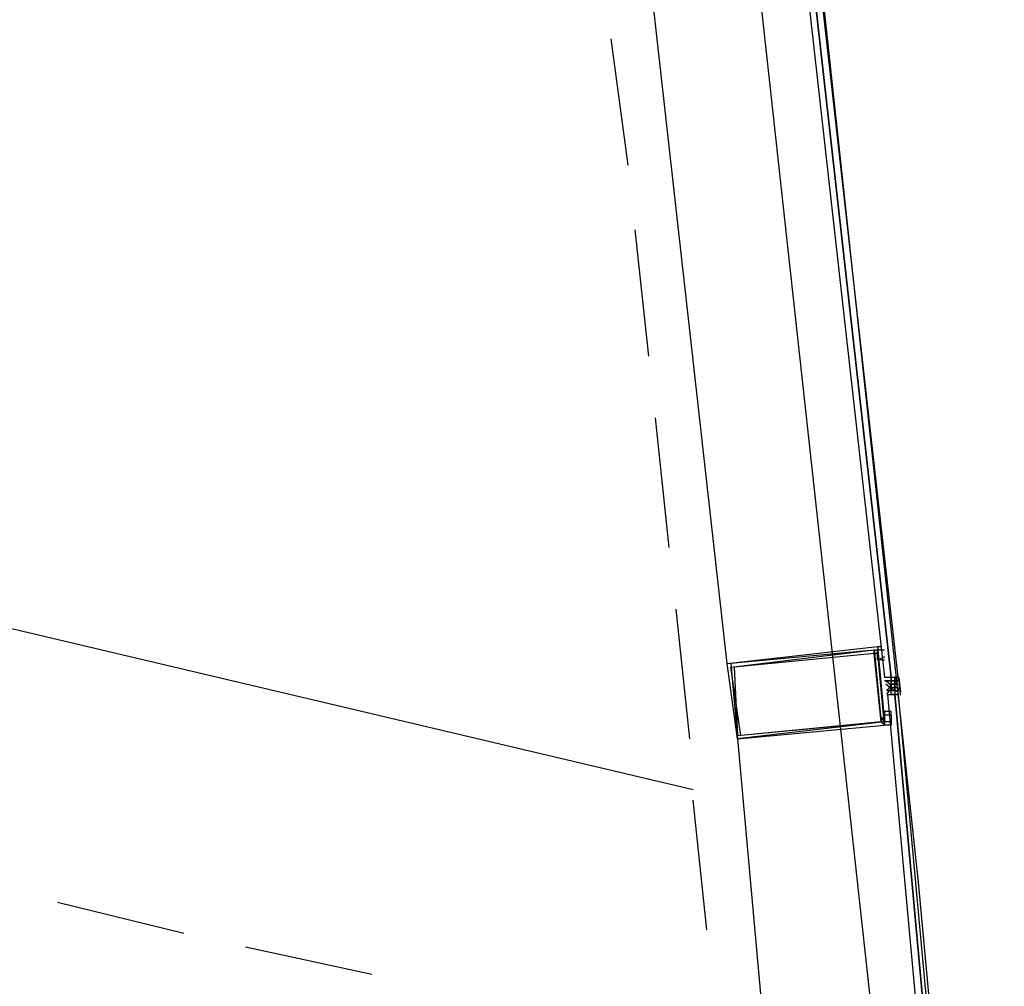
# Model space of a CAD drawing. Header units: feet. Extents: x -79 to 198, y -22 to 181.
# Tile 193 of 203: x 133.77 to 137.61, y 125.65 to 129.43. Entities that reach past the tile are written whole.
import ezdxf

# ---------------------------------------------------------------- set-up
doc = ezdxf.new("R2010")
doc.units = ezdxf.units.FT
doc.layers.add('A-AREA-UNIDAD', color=30, linetype='CONTINUOUS')
doc.layers.add('A-LINEA', color=7, linetype='CONTINUOUS')

msp = doc.modelspace()

# ---------------------------------------------------------------- linework, layer by layer
at = {"layer": 'A-AREA-UNIDAD'}
msp.add_lwpolyline([(137.36, 123.1644), (136.128, 134.3822), (134.72, 143.2533), (134.08, 143.3422), (134, 143.5378), (131.2, 144.8178), (130.4, 144.9422), (130.112, 145.2978), (127.28, 146.4533), (126.672, 146.4889), (126.56, 146.7378), (123.648, 147.8222), (122.912, 147.8933), (122.848, 148.0889), (115.968, 150.2222), (115.2, 150.2578), (115.168, 150.4178), (111.968, 151.2178), (111.328, 151.2178), (111.28, 151.3778), (104.032, 152.7289), (95.968, 153.6533), (95.872, 153.1022), (92.4, 153.2622)], dxfattribs=at)
at = {"layer": 'A-LINEA'}
for p, q in [((136.5333, 126.9111), (136.12, 130.5911)), ((136.1467, 128.8578), (136.08, 129.3511)), ((136.2267, 128.1111), (136.1733, 128.6044)), ((136.3067, 127.3644), (136.2533, 127.8711)), ((136.4, 126.4178), (133.4667, 127.1111)), ((136.3867, 126.6178), (136.3333, 127.1244)), ((137.12, 126.9511), (137.12, 126.9511)), ((137.1467, 126.9778), (137.1467, 126.9778)), ((137.1467, 126.9511), (137.1467, 126.9511)), ((137.1467, 126.9511), (137.1467, 126.9511)), ((137.1467, 126.9378), (137.1467, 126.9378)), ((137.1467, 126.9378), (137.1467, 126.9378)), ((137.1467, 126.8578), (137.1467, 126.8578)), ((137.1467, 126.8444), (137.1467, 126.8444)), ((137.16, 126.8578), (137.16, 126.8578)), ((137.16, 126.8578), (137.1733, 126.8578)), ((137.16, 126.8578), (137.16, 126.8578)), ((137.16, 126.8578), (137.16, 126.8578)), ((137.16, 126.8578), (137.16, 126.8578)), ((137.16, 126.8578), (137.16, 126.8578)), ((137.16, 126.8578), (137.16, 126.8578)), ((137.16, 126.8578), (137.16, 126.8578)), ((137.16, 126.8578), (137.16, 126.8578)), ((137.16, 126.8578), (137.16, 126.8578)), ((137.16, 126.8578), (137.16, 126.8578)), ((137.16, 126.8578), (137.16, 126.8578)), ((137.16, 126.8578), (137.16, 126.8578)), ((137.16, 126.8444), (137.16, 126.8444)), ((137.16, 126.8444), (137.1733, 126.8444)), ((137.16, 126.8444), (137.16, 126.8444)), ((137.1733, 126.8444), (137.16, 126.8444)), ((137.1733, 126.8444), (137.16, 126.8444)), ((137.16, 126.8444), (137.16, 126.8444)), ((137.16, 126.8444), (137.16, 126.8444)), ((137.16, 126.8444), (137.16, 126.8444)), ((137.16, 126.8444), (137.16, 126.8444)), ((137.16, 126.8444), (137.16, 126.8444)), ((137.16, 126.8444), (137.16, 126.8444)), ((137.1733, 126.8578), (137.1733, 126.8578)), ((137.1733, 126.8578), (137.1733, 126.8578)), ((137.1733, 126.8578), (137.1733, 126.8578)), ((137.1733, 126.8578), (137.1733, 126.8578)), ((137.1733, 126.8578), (137.1733, 126.8578)), ((137.1733, 126.8578), (137.1733, 126.8578)), ((137.1733, 126.8578), (137.1733, 126.8444)), ((137.1733, 126.8578), (137.1733, 126.8578)), ((137.1733, 126.8578), (137.1733, 126.8578)), ((137.1733, 126.8578), (137.1733, 126.8578)), ((137.1733, 126.8444), (137.1733, 126.8578)), ((137.1733, 126.8578), (137.1733, 126.8578)), ((137.1733, 126.8578), (137.1733, 126.8578)), ((137.1733, 126.8578), (137.1733, 126.8578)), ((137.1733, 126.8578), (137.1733, 126.8578)), ((137.1733, 126.8444), (137.1733, 126.8444)), ((137.1733, 126.8444), (137.1733, 126.8444)), ((137.1733, 126.8444), (137.1733, 126.8444)), ((137.1733, 126.8444), (137.1733, 126.8444)), ((137.1733, 126.8444), (137.1733, 126.8444)), ((137.1733, 126.8444), (137.1733, 126.8444)), ((137.1733, 126.8444), (137.1733, 126.8444)), ((137.1733, 126.8444), (137.1733, 126.8311)), ((137.1733, 126.8444), (137.1733, 126.8444)), ((137.1733, 126.8444), (137.1733, 126.8444)), ((137.1733, 126.8444), (137.1733, 126.8444)), ((137.1733, 126.8444), (137.1733, 126.8444)), ((137.1733, 126.8444), (137.1733, 126.8444)), ((137.1733, 126.8444), (137.1733, 126.8444)), ((137.1733, 126.8444), (137.1733, 126.8444)), ((137.1733, 126.8444), (137.1733, 126.8311)), ((137.1733, 126.8444), (137.1733, 126.8444)), ((137.1733, 126.8444), (137.1733, 126.8444)), ((137.1733, 126.8444), (137.1733, 126.8444)), ((137.1733, 126.8444), (137.1733, 126.8444)), ((137.1733, 126.8444), (137.1733, 126.8444)), ((137.1733, 126.8444), (137.1733, 126.8444)), ((137.1733, 126.8444), (137.1733, 126.8444)), ((137.1733, 126.8444), (137.1733, 126.8444)), ((137.1733, 126.8444), (137.1733, 126.8444)), ((137.1733, 126.8311), (137.1733, 126.8444)), ((137.1733, 126.8444), (137.1733, 126.8444)), ((137.1733, 126.8311), (137.1733, 126.8444)), ((137.1733, 126.8444), (137.1733, 126.8444)), ((137.1733, 126.8444), (137.1733, 126.8444)), ((137.1733, 126.8444), (137.1867, 126.8444)), ((137.1733, 126.8444), (137.1733, 126.8444)), ((137.1733, 126.8444), (137.1733, 126.8444)), ((137.1733, 126.8444), (137.1733, 126.8311)), ((137.1733, 126.8444), (137.1733, 126.8444)), ((137.1733, 126.8311), (137.1733, 126.8444)), ((137.1733, 126.8444), (137.1733, 126.8444)), ((137.1733, 126.8444), (137.1733, 126.8444)), ((137.1733, 126.8444), (137.1733, 126.8444)), ((137.1733, 126.8444), (137.1733, 126.8444)), ((137.1733, 126.8444), (137.1733, 126.8444)), ((137.1733, 126.8444), (137.1733, 126.8444)), ((137.1733, 126.8444), (137.1733, 126.8444)), ((137.1733, 126.8444), (137.1733, 126.8444)), ((137.1733, 126.8444), (137.1733, 126.8444)), ((137.1733, 126.8444), (137.1733, 126.8444)), ((137.1733, 126.8444), (137.1733, 126.8444)), ((137.1733, 126.8311), (137.1733, 126.8444)), ((137.1733, 126.8444), (137.1733, 126.8444)), ((137.1867, 126.8578), (137.1867, 126.8578)), ((137.1867, 126.8578), (137.1867, 126.8578)), ((137.1867, 126.8578), (137.1867, 126.8578)), ((137.1867, 126.8578), (137.1867, 126.8578)), ((137.1867, 126.8578), (137.1867, 126.8578)), ((137.1867, 126.8578), (137.1867, 126.8578)), ((137.1867, 126.8578), (137.1867, 126.8578)), ((137.1867, 126.8578), (137.1867, 126.8578)), ((137.2, 126.8578), (137.1867, 126.8578)), ((137.1867, 126.8444), (137.1867, 126.8578)), ((137.1867, 126.8578), (137.1867, 126.8578)), ((137.1867, 126.8578), (137.1867, 126.8578)), ((137.1867, 126.8578), (137.1867, 126.8578)), ((137.1867, 126.8578), (137.1867, 126.8578)), ((137.2, 126.8578), (137.1867, 126.8578)), ((137.1867, 126.8444), (137.1867, 126.8578)), ((137.1867, 126.8578), (137.1867, 126.8578)), ((137.1867, 126.8578), (137.1867, 126.8578)), ((137.1867, 126.8578), (137.1867, 126.8578)), ((137.1867, 126.8444), (137.1867, 126.8578)), ((137.1867, 126.8578), (137.1867, 126.8578)), ((137.1867, 126.8578), (137.1867, 126.8578)), ((137.1867, 126.8578), (137.1867, 126.8578)), ((137.1867, 126.8444), (137.1867, 126.8444)), ((137.1867, 126.8444), (137.1867, 126.8444)), ((137.1867, 126.8444), (137.1867, 126.8444)), ((137.1867, 126.8444), (137.1867, 126.8444)), ((137.1867, 126.8444), (137.1867, 126.8444)), ((137.1867, 126.8444), (137.1867, 126.8444)), ((137.1867, 126.8444), (137.1867, 126.8444)), ((137.1867, 126.8444), (137.1867, 126.8444)), ((137.2, 126.8444), (137.1867, 126.8311)), ((137.1867, 126.8444), (137.1867, 126.8444)), ((137.1867, 126.8444), (137.1867, 126.8444)), ((137.1867, 126.8444), (137.1867, 126.8444)), ((137.1867, 126.8444), (137.1867, 126.8444)), ((137.1867, 126.8444), (137.1867, 126.8444)), ((137.1867, 126.8444), (137.1867, 126.8444)), ((137.1867, 126.8444), (137.1867, 126.8444)), ((137.1867, 126.8444), (137.1867, 126.8444)), ((137.1867, 126.8444), (137.1867, 126.8444)), ((137.1867, 126.8444), (137.1867, 126.8444)), ((137.2, 126.8444), (137.1867, 126.8444)), ((137.1867, 126.8444), (137.1867, 126.8444)), ((137.1867, 126.8444), (137.1867, 126.8444)), ((137.1867, 126.8444), (137.1867, 126.8444)), ((137.2, 126.8444), (137.1867, 126.8444)), ((137.1867, 126.8444), (137.1867, 126.8444)), ((137.1867, 126.8444), (137.1867, 126.8444)), ((137.1867, 126.8444), (137.1867, 126.8444)), ((137.1867, 126.8444), (137.1867, 126.8444)), ((137.2, 126.8444), (137.1867, 126.8444)), ((137.2, 126.8444), (137.1867, 126.8444)), ((137.1867, 126.8444), (137.1867, 126.8444)), ((137.1867, 126.8311), (137.1867, 126.8444)), ((137.1867, 126.8444), (137.1867, 126.8444)), ((137.1867, 126.8444), (137.1867, 126.8444)), ((137.1867, 126.8444), (137.1867, 126.8444)), ((137.1867, 126.8444), (137.1867, 126.8444)), ((137.1867, 126.8444), (137.1867, 126.8444)), ((137.1867, 126.8444), (137.1867, 126.8444)), ((137.1867, 126.8444), (137.1867, 126.8444)), ((137.1867, 126.8444), (137.1867, 126.8444)), ((137.1867, 126.8444), (137.1867, 126.8444)), ((137.1867, 126.8444), (137.1867, 126.8444)), ((137.1867, 126.8444), (137.1867, 126.8444)), ((137.1867, 126.8444), (137.1867, 126.8444)), ((137.1867, 126.8444), (137.1867, 126.8444)), ((137.1867, 126.8444), (137.1867, 126.8444)), ((137.1867, 126.8444), (137.1867, 126.8444)), ((137.1867, 126.8444), (137.1867, 126.8444)), ((137.1867, 126.8444), (137.1867, 126.8444)), ((137.1867, 126.8444), (137.1867, 126.8444)), ((137.1867, 126.8444), (137.1867, 126.8444)), ((137.1867, 126.8444), (137.1867, 126.8444)), ((137.2, 126.8444), (137.1867, 126.8444)), ((137.1867, 126.8444), (137.1867, 126.8444)), ((137.1867, 126.8444), (137.1867, 126.8311)), ((137.2, 126.8578), (137.2, 126.8578)), ((137.2, 126.8578), (137.2, 126.8578)), ((137.2, 126.8578), (137.2, 126.8444)), ((137.2, 126.8444), (137.2, 126.8578)), ((137.2, 126.8444), (137.2, 126.8444)), ((137.2, 126.8444), (137.2, 126.8444)), ((137.2, 126.8444), (137.2, 126.8444)), ((137.2, 126.8444), (137.2, 126.8444)), ((137.2, 126.8444), (137.2, 126.8444)), ((137.2, 126.8444), (137.2, 126.8444)), ((137.2, 126.8444), (137.2, 126.8444)), ((137.2, 126.8444), (137.2, 126.8444)), ((137.2, 126.8444), (137.2, 126.8444)), ((137.2, 126.8444), (137.2, 126.8444)), ((137.2, 126.8444), (137.2, 126.8444)), ((137.2023, 126.8574), (137.2088, 126.7998)), ((137.2027, 126.8458), (137.208, 126.7881)), ((137.16, 126.8044), (137.16, 126.8044)), ((137.16, 126.8044), (137.16, 126.8044)), ((137.16, 126.8044), (137.16, 126.8044)), ((137.16, 126.8044), (137.16, 126.8044)), ((137.16, 126.8044), (137.16, 126.8044)), ((137.16, 126.8044), (137.16, 126.8044)), ((137.16, 126.8044), (137.16, 126.8044)), ((137.1867, 126.8311), (137.1733, 126.8311)), ((137.1733, 126.8311), (137.1733, 126.8178)), ((137.1733, 126.8311), (137.1733, 126.8311)), ((137.1733, 126.8311), (137.1733, 126.8311)), ((137.1733, 126.8311), (137.1733, 126.8311)), ((137.1733, 126.8311), (137.1733, 126.8311)), ((137.1733, 126.8311), (137.1733, 126.8311)), ((137.1733, 126.8311), (137.1733, 126.8311)), ((137.1733, 126.8311), (137.1733, 126.8311)), ((137.1733, 126.8311), (137.1867, 126.8311)), ((137.1733, 126.8311), (137.1733, 126.8311)), ((137.1733, 126.8311), (137.1733, 126.8311)), ((137.1733, 126.8311), (137.1733, 126.8311)), ((137.1733, 126.8311), (137.1733, 126.8311)), ((137.1733, 126.8311), (137.1733, 126.8311)), ((137.1733, 126.8311), (137.1733, 126.8311)), ((137.1733, 126.8311), (137.1733, 126.8311)), ((137.1733, 126.8311), (137.1733, 126.8311)), ((137.1733, 126.8311), (137.1733, 126.8311)), ((137.1867, 126.8311), (137.1733, 126.8311)), ((137.1733, 126.8311), (137.1733, 126.8311)), ((137.1733, 126.8311), (137.1733, 126.8311)), ((137.1733, 126.8311), (137.1733, 126.8311)), ((137.1733, 126.8311), (137.1733, 126.8311)), ((137.1733, 126.8311), (137.1733, 126.8311)), ((137.1867, 126.8311), (137.1733, 126.8311)), ((137.1733, 126.8311), (137.1733, 126.8311)), ((137.1867, 126.8311), (137.1733, 126.8311)), ((137.1733, 126.8311), (137.1733, 126.8311)), ((137.1733, 126.8311), (137.1733, 126.8311)), ((137.1733, 126.8311), (137.1733, 126.8311)), ((137.1733, 126.8311), (137.1733, 126.8311)), ((137.1733, 126.8178), (137.1733, 126.8178)), ((137.1733, 126.8178), (137.1733, 126.8178)), ((137.1733, 126.8178), (137.1733, 126.8178)), ((137.1733, 126.8178), (137.1733, 126.8178)), ((137.1733, 126.8178), (137.1733, 126.8044)), ((137.1733, 126.8178), (137.1733, 126.8178)), ((137.1733, 126.8178), (137.1733, 126.8178)), ((137.1733, 126.8178), (137.1733, 126.8178)), ((137.1733, 126.8178), (137.1733, 126.8178)), ((137.1733, 126.8178), (137.1733, 126.8178)), ((137.1733, 126.8178), (137.1733, 126.8178)), ((137.1867, 126.8178), (137.1733, 126.8178)), ((137.1867, 126.8178), (137.1733, 126.8178)), ((137.1733, 126.8178), (137.1733, 126.8178)), ((137.1867, 126.8044), (137.1733, 126.8178)), ((137.1733, 126.8178), (137.1733, 126.8178)), ((137.1733, 126.8178), (137.1733, 126.8178)), ((137.1733, 126.8178), (137.1867, 126.8178)), ((137.1733, 126.8178), (137.1733, 126.8178)), ((137.1733, 126.8178), (137.1733, 126.8178)), ((137.1733, 126.8178), (137.1733, 126.8178)), ((137.1733, 126.8178), (137.1733, 126.8178)), ((137.1733, 126.8178), (137.1867, 126.8178)), ((137.1733, 126.8178), (137.1867, 126.8178)), ((137.1733, 126.8178), (137.1733, 126.8178)), ((137.1733, 126.8178), (137.1733, 126.8178)), ((137.1733, 126.8178), (137.1733, 126.8178)), ((137.1867, 126.8178), (137.1733, 126.8178)), ((137.1867, 126.8178), (137.1733, 126.8178)), ((137.1733, 126.8178), (137.1733, 126.8178)), ((137.1733, 126.8178), (137.1733, 126.8178)), ((137.1867, 126.8178), (137.1733, 126.8178)), ((137.1867, 126.8178), (137.1733, 126.8178)), ((137.1733, 126.8178), (137.1733, 126.8044)), ((137.1733, 126.8178), (137.1733, 126.8044)), ((137.1733, 126.8044), (137.1733, 126.8044)), ((137.1733, 126.8044), (137.1733, 126.8044)), ((137.1733, 126.8044), (137.1733, 126.8044)), ((137.1733, 126.8044), (137.1733, 126.8044)), ((137.1733, 126.8044), (137.1733, 126.8044)), ((137.1733, 126.8044), (137.1733, 126.8044)), ((137.1733, 126.8044), (137.1733, 126.8044)), ((137.1733, 126.8044), (137.1733, 126.8044)), ((137.1733, 126.8044), (137.1733, 126.8044)), ((137.1733, 126.8044), (137.1733, 126.8044)), ((137.1733, 126.8044), (137.1733, 126.8044)), ((137.1733, 126.8044), (137.1733, 126.8044)), ((137.1733, 126.8044), (137.1733, 126.8044)), ((137.1733, 126.8044), (137.1733, 126.8044)), ((137.1733, 126.8044), (137.1733, 126.8044)), ((137.1733, 126.8044), (137.1733, 126.8044)), ((137.1733, 126.8044), (137.1733, 126.8044)), ((137.1733, 126.7911), (137.1733, 126.8044)), ((137.1733, 126.8044), (137.1733, 126.8044)), ((137.1733, 126.8044), (137.1733, 126.8044)), ((137.1733, 126.8044), (137.1733, 126.8044)), ((137.1733, 126.8044), (137.1733, 126.8044)), ((137.1733, 126.8044), (137.1733, 126.8044)), ((137.1733, 126.8044), (137.1733, 126.8044)), ((137.1733, 126.8044), (137.1733, 126.8044)), ((137.1733, 126.8044), (137.1733, 126.8044)), ((137.1733, 126.8044), (137.1733, 126.8044)), ((137.1733, 126.8044), (137.1733, 126.8044)), ((137.1733, 126.8044), (137.1733, 126.8044)), ((137.1733, 126.8044), (137.1733, 126.8044)), ((137.1733, 126.8044), (137.1733, 126.8044)), ((137.1733, 126.8044), (137.1733, 126.8044)), ((137.1733, 126.8044), (137.1733, 126.8044)), ((137.1733, 126.8044), (137.1733, 126.8044)), ((137.1733, 126.8044), (137.1733, 126.8044)), ((137.1733, 126.8044), (137.1733, 126.8044)), ((137.1733, 126.8044), (137.1733, 126.8044)), ((137.1867, 126.8311), (137.1867, 126.8311)), ((137.1867, 126.8311), (137.1867, 126.8311)), ((137.1867, 126.8311), (137.1867, 126.8311)), ((137.1867, 126.8311), (137.1867, 126.8311)), ((137.1867, 126.8311), (137.1867, 126.8311)), ((137.1867, 126.8311), (137.1867, 126.8311)), ((137.1867, 126.8311), (137.1867, 126.8311)), ((137.1867, 126.8311), (137.1867, 126.8311)), ((137.1867, 126.8311), (137.1867, 126.8311)), ((137.1867, 126.8311), (137.1867, 126.8311)), ((137.1867, 126.8311), (137.1867, 126.8311)), ((137.1867, 126.8311), (137.1867, 126.8311)), ((137.1867, 126.8311), (137.1867, 126.8311)), ((137.1867, 126.8311), (137.2, 126.8311)), ((137.1867, 126.8311), (137.1867, 126.8311)), ((137.1867, 126.8311), (137.1867, 126.8311)), ((137.1867, 126.8311), (137.1867, 126.8311)), ((137.1867, 126.8311), (137.1867, 126.8311)), ((137.1867, 126.8311), (137.1867, 126.8311)), ((137.1867, 126.8311), (137.1867, 126.8311)), ((137.1867, 126.8311), (137.1867, 126.8311)), ((137.1867, 126.8311), (137.1867, 126.8178)), ((137.1867, 126.8311), (137.1867, 126.8311)), ((137.1867, 126.8311), (137.1867, 126.8311)), ((137.1867, 126.8311), (137.1867, 126.8311)), ((137.1867, 126.8311), (137.1867, 126.8311)), ((137.1867, 126.8311), (137.1867, 126.8311)), ((137.1867, 126.8311), (137.1867, 126.8311)), ((137.1867, 126.8311), (137.1867, 126.8311)), ((137.1867, 126.8311), (137.1867, 126.8311)), ((137.1867, 126.8311), (137.1867, 126.8311)), ((137.1867, 126.8311), (137.1867, 126.8311)), ((137.1867, 126.8311), (137.1867, 126.8311)), ((137.1867, 126.8311), (137.1867, 126.8311)), ((137.1867, 126.8311), (137.1867, 126.8311)), ((137.1867, 126.8311), (137.1867, 126.8311)), ((137.1867, 126.8311), (137.1867, 126.8311)), ((137.1867, 126.8311), (137.1867, 126.8311)), ((137.1867, 126.8311), (137.1867, 126.8311)), ((137.1867, 126.8311), (137.1867, 126.8311)), ((137.1867, 126.8311), (137.1867, 126.8311)), ((137.1867, 126.8311), (137.1867, 126.8311)), ((137.1867, 126.8311), (137.1867, 126.8311)), ((137.1867, 126.8178), (137.1867, 126.8311)), ((137.1867, 126.8311), (137.1867, 126.8311)), ((137.1867, 126.8178), (137.1867, 126.8311)), ((137.1867, 126.8311), (137.1867, 126.8311)), ((137.1867, 126.8311), (137.1867, 126.8311)), ((137.1867, 126.8311), (137.1867, 126.8311)), ((137.1867, 126.8311), (137.1867, 126.8311)), ((137.1867, 126.8311), (137.1867, 126.8311)), ((137.1867, 126.8178), (137.1867, 126.8311)), ((137.1867, 126.8311), (137.1867, 126.8311)), ((137.1867, 126.8311), (137.1867, 126.8311)), ((137.1867, 126.8311), (137.1867, 126.8311)), ((137.1867, 126.8311), (137.1867, 126.8311)), ((137.1867, 126.8178), (137.1867, 126.8178)), ((137.1867, 126.8178), (137.1867, 126.8178)), ((137.1867, 126.8178), (137.1867, 126.8178)), ((137.1867, 126.8178), (137.1867, 126.8178)), ((137.1867, 126.8178), (137.1867, 126.8178)), ((137.1867, 126.8178), (137.1867, 126.8178)), ((137.1867, 126.8178), (137.2, 126.8178)), ((137.1867, 126.8178), (137.1867, 126.8178)), ((137.1867, 126.8178), (137.1867, 126.8178)), ((137.1867, 126.8178), (137.1867, 126.8178)), ((137.1867, 126.8178), (137.1867, 126.8178)), ((137.1867, 126.8178), (137.1867, 126.8178)), ((137.1867, 126.8178), (137.1867, 126.8178)), ((137.1867, 126.8178), (137.1867, 126.8044)), ((137.1867, 126.8178), (137.1867, 126.8178)), ((137.1867, 126.8178), (137.1867, 126.8178)), ((137.1867, 126.8178), (137.1867, 126.8044)), ((137.1867, 126.8178), (137.1867, 126.8178)), ((137.1867, 126.8178), (137.1867, 126.8178)), ((137.1867, 126.8178), (137.1867, 126.8178)), ((137.1867, 126.8178), (137.1867, 126.8178)), ((137.1867, 126.8178), (137.1867, 126.8178)), ((137.1867, 126.8178), (137.1867, 126.8178)), ((137.1867, 126.8178), (137.1867, 126.8178)), ((137.1867, 126.8178), (137.1867, 126.8178)), ((137.1867, 126.8178), (137.1867, 126.8178)), ((137.1867, 126.8044), (137.1867, 126.8178)), ((137.1867, 126.8178), (137.1867, 126.8178)), ((137.1867, 126.8178), (137.2, 126.8178)), ((137.1867, 126.8044), (137.1867, 126.8178)), ((137.1867, 126.8178), (137.1867, 126.8178)), ((137.1867, 126.8178), (137.1867, 126.8178)), ((137.1867, 126.8178), (137.1867, 126.8178)), ((137.1867, 126.8178), (137.1867, 126.8178)), ((137.1867, 126.8178), (137.1867, 126.8178)), ((137.1867, 126.8178), (137.1867, 126.8178)), ((137.1867, 126.8178), (137.1867, 126.8178)), ((137.1867, 126.8178), (137.1867, 126.8044)), ((137.1867, 126.8178), (137.1867, 126.8178)), ((137.1867, 126.8178), (137.1867, 126.8178)), ((137.1867, 126.8178), (137.1867, 126.8178)), ((137.1867, 126.8178), (137.1867, 126.8178)), ((137.1867, 126.8178), (137.2, 126.8178)), ((137.1867, 126.8178), (137.1867, 126.8178)), ((137.1867, 126.8178), (137.1867, 126.8178)), ((137.1867, 126.8178), (137.1867, 126.8178)), ((137.1867, 126.8178), (137.1867, 126.8178)), ((137.1867, 126.8178), (137.1867, 126.8178)), ((137.1867, 126.8178), (137.1867, 126.8178)), ((137.1867, 126.8178), (137.1867, 126.8178)), ((137.1867, 126.8178), (137.1867, 126.8178)), ((137.1867, 126.8044), (137.1867, 126.8044)), ((137.1867, 126.8044), (137.1867, 126.8044)), ((137.1867, 126.8044), (137.1867, 126.8044)), ((137.1867, 126.8044), (137.1867, 126.8044)), ((137.1867, 126.8044), (137.1867, 126.8044)), ((137.1867, 126.8044), (137.1867, 126.8044)), ((137.1867, 126.8044), (137.1867, 126.8044)), ((137.1867, 126.8044), (137.1867, 126.8044)), ((137.1867, 126.8044), (137.1867, 126.8044)), ((137.1867, 126.8044), (137.1867, 126.8044)), ((137.1867, 126.8044), (137.1867, 126.8044)), ((137.1867, 126.8044), (137.1867, 126.8044)), ((137.1867, 126.8044), (137.1867, 126.8044)), ((137.1867, 126.8044), (137.1867, 126.8044)), ((137.1867, 126.8044), (137.1867, 126.8044)), ((137.1867, 126.8044), (137.1867, 126.8044)), ((137.1867, 126.8044), (137.1867, 126.8044)), ((137.1867, 126.8044), (137.1867, 126.8044)), ((137.1867, 126.8044), (137.2, 126.8044)), ((137.1867, 126.8044), (137.1867, 126.8044)), ((137.1867, 126.8044), (137.1867, 126.8044)), ((137.1867, 126.8044), (137.1867, 126.8044)), ((137.1867, 126.8044), (137.1867, 126.8044)), ((137.1867, 126.8044), (137.1867, 126.8044)), ((137.1867, 126.8044), (137.1867, 126.8044)), ((137.1867, 126.8044), (137.1867, 126.8044)), ((137.1867, 126.8044), (137.1867, 126.8044)), ((137.1867, 126.8044), (137.1867, 126.8044)), ((137.1867, 126.8044), (137.1867, 126.8044)), ((137.1867, 126.8044), (137.1867, 126.8044)), ((137.1867, 126.8044), (137.1867, 126.8044)), ((137.1867, 126.8044), (137.1867, 126.8044)), ((137.1867, 126.8044), (137.1867, 126.8044)), ((137.1867, 126.8044), (137.1867, 126.8044)), ((137.1867, 126.8044), (137.1867, 126.8044)), ((137.2, 126.8044), (137.1867, 126.8044)), ((137.1867, 126.8044), (137.1867, 126.8044)), ((137.1867, 126.8044), (137.1867, 126.8044)), ((137.2, 126.8044), (137.1867, 126.8044)), ((137.2, 126.8044), (137.1867, 126.8044)), ((137.1867, 126.8044), (137.1867, 126.8044)), ((137.1867, 126.8044), (137.2, 126.8044)), ((137.1867, 126.8044), (137.1867, 126.7911)), ((137.1867, 126.8044), (137.1867, 126.7911)), ((137.2, 126.8311), (137.2, 126.8311)), ((137.2, 126.8311), (137.2, 126.8311)), ((137.2, 126.8311), (137.2, 126.8311)), ((137.2, 126.8311), (137.2, 126.8311)), ((137.2, 126.8311), (137.2, 126.8311)), ((137.2, 126.8311), (137.2, 126.8311)), ((137.2, 126.8311), (137.2, 126.8311)), ((137.2, 126.8311), (137.2, 126.8311)), ((137.2, 126.8311), (137.2, 126.8311)), ((137.2, 126.8311), (137.2, 126.8311)), ((137.2, 126.8311), (137.2, 126.8311)), ((137.2, 126.8311), (137.2, 126.8311)), ((137.2, 126.8311), (137.2, 126.8311)), ((137.2, 126.8178), (137.2, 126.8178)), ((137.2, 126.8178), (137.2, 126.8044)), ((137.2, 126.8178), (137.2, 126.8178)), ((137.2, 126.8178), (137.2, 126.8178)), ((137.2, 126.8178), (137.2, 126.8178)), ((137.2, 126.8178), (137.2, 126.8178)), ((137.2, 126.8178), (137.2, 126.8178)), ((137.2, 126.8178), (137.2, 126.8178)), ((137.2, 126.8178), (137.2, 126.8178)), ((137.2, 126.8178), (137.2, 126.8178)), ((137.2, 126.8178), (137.2, 126.8178)), ((137.2, 126.8178), (137.2, 126.8178)), ((137.2, 126.8178), (137.2, 126.8178)), ((137.2, 126.8178), (137.2, 126.8178)), ((137.2, 126.8178), (137.2, 126.8178)), ((137.2, 126.8044), (137.2, 126.8178)), ((137.2, 126.8044), (137.2, 126.8178)), ((137.2, 126.8178), (137.2, 126.8178)), ((137.2, 126.8178), (137.2, 126.8178)), ((137.2, 126.8178), (137.2, 126.8178)), ((137.2, 126.8178), (137.2, 126.8178)), ((137.2, 126.8178), (137.2, 126.8178)), ((137.2, 126.8178), (137.2, 126.8178)), ((137.2, 126.8178), (137.2, 126.8178)), ((137.2, 126.8178), (137.2, 126.8178)), ((137.2, 126.8178), (137.2, 126.8178)), ((137.2, 126.8178), (137.2, 126.8178)), ((137.2, 126.8178), (137.2, 126.8178)), ((137.2, 126.8178), (137.2, 126.8178)), ((137.2, 126.8178), (137.2, 126.8178)), ((137.2, 126.8044), (137.2, 126.8044)), ((137.2, 126.8044), (137.2, 126.8044)), ((137.2, 126.8044), (137.2, 126.8044)), ((137.2, 126.8044), (137.2, 126.8044)), ((137.2, 126.8044), (137.2, 126.8044)), ((137.2, 126.8044), (137.2, 126.8044)), ((137.2, 126.8044), (137.2, 126.8044)), ((137.2, 126.8044), (137.2, 126.8044)), ((137.2, 126.8044), (137.2, 126.8044)), ((137.2, 126.8044), (137.2, 126.8044)), ((137.2, 126.7911), (137.2, 126.8044)), ((137.2, 126.8044), (137.2, 126.8044)), ((137.2, 126.8044), (137.2, 126.8044)), ((137.2, 126.8044), (137.2, 126.8044)), ((137.2, 126.8044), (137.2, 126.8044)), ((137.2, 126.8044), (137.2, 126.8044)), ((137.2, 126.8044), (137.2, 126.8044)), ((137.2, 126.8044), (137.2, 126.8044)), ((137.2, 126.8044), (137.2, 126.8044)), ((137.2, 126.8044), (137.2, 126.8044)), ((137.2, 126.8044), (137.2, 126.8044)), ((137.2, 126.8044), (137.2, 126.8044)), ((137.2, 126.8044), (137.2, 126.8044)), ((137.2, 126.8044), (137.2, 126.8044)), ((137.2, 126.8044), (137.2, 126.8044)), ((137.2, 126.8044), (137.2, 126.8044)), ((137.16, 126.7911), (137.16, 126.7911)), ((137.16, 126.7911), (137.16, 126.7911)), ((137.16, 126.7911), (137.16, 126.7911)), ((137.16, 126.7911), (137.16, 126.7911)), ((137.16, 126.7911), (137.16, 126.7911)), ((137.16, 126.7911), (137.16, 126.7911)), ((137.16, 126.7911), (137.16, 126.7911)), ((137.16, 126.7911), (137.16, 126.7911)), ((137.1733, 126.7911), (137.1733, 126.7911)), ((137.1733, 126.7911), (137.1733, 126.7911)), ((137.1733, 126.7911), (137.1733, 126.7911)), ((137.1733, 126.7911), (137.1733, 126.7911)), ((137.1733, 126.7911), (137.1733, 126.7911)), ((137.1733, 126.7911), (137.1733, 126.7911)), ((137.1733, 126.7911), (137.1733, 126.7911)), ((137.1733, 126.7911), (137.1733, 126.7911)), ((137.1733, 126.7911), (137.1733, 126.7911)), ((137.1733, 126.7911), (137.1733, 126.7911)), ((137.1733, 126.7911), (137.1733, 126.7911)), ((137.1867, 126.7911), (137.1733, 126.7911)), ((137.1867, 126.7911), (137.1867, 126.7911)), ((137.1867, 126.7911), (137.1867, 126.7911)), ((137.1867, 126.7911), (137.1867, 126.7911)), ((137.1867, 126.7911), (137.1867, 126.7911)), ((137.1867, 126.7911), (137.1867, 126.7911)), ((137.2, 126.7911), (137.1867, 126.7911)), ((137.1867, 126.7911), (137.1867, 126.7911)), ((137.1867, 126.7911), (137.1867, 126.7911)), ((137.1867, 126.7911), (137.1867, 126.7911)), ((137.1867, 126.7911), (137.1867, 126.7911)), ((137.1867, 126.7911), (137.1867, 126.7911)), ((137.1867, 126.7911), (137.1867, 126.7911)), ((137.1867, 126.7911), (137.1867, 126.7911)), ((137.1867, 126.7911), (137.1867, 126.7911)), ((137.2, 126.7911), (137.2, 126.7911)), ((137.2, 126.7911), (137.2, 126.7911)), ((137.16, 126.7111), (137.16, 126.7111)), ((136.5733, 126.6178), (136.9067, 122.9244)), ((136.4533, 125.8711), (136.4, 126.3778)), ((134.4133, 125.8578), (133.92, 125.9778)), ((135.1467, 125.6978), (134.6533, 125.8044))]:
    msp.add_line(p, q, dxfattribs=at)
for points in [[(138.3067, 108.7111), (138.2133, 112.1778), (138.0667, 115.6578), (137.8533, 119.1244), (137.6, 122.5911), (137.28, 126.0578), (136.9067, 129.5244), (136.48, 132.9778), (136, 136.4178), (135.4667, 139.8578), (134.88, 143.2844)], [(137.1733, 126.8578), (136.7333, 130.7778), (136.7067, 130.7778), (137.1467, 126.8578), (137.16, 126.8578), (137.1733, 126.8578)], [(137.2, 126.8578), (136.76, 130.7778), (136.7467, 130.7778), (136.7333, 130.7778), (137.1733, 126.8578), (137.2, 126.8578)], [(136.5733, 126.6178), (136.5333, 126.9111), (137.12, 126.9778), (137.1467, 126.6844), (136.5733, 126.6178)], [(136.5867, 126.6311), (136.5467, 126.8978), (137.1067, 126.9644), (137.1333, 126.6844), (136.5867, 126.6311)], [(136.5467, 126.9111), (136.5733, 126.6178), (137.1467, 126.6711), (137.12, 126.9644), (136.5467, 126.9111)], [(136.56, 126.8978), (136.5733, 126.6311), (137.1333, 126.6844), (137.1067, 126.9511), (136.56, 126.8978)], [(137.1467, 126.9378), (137.1467, 126.9378), (137.1467, 126.9378), (137.12, 126.9244), (137.12, 126.9244), (137.12, 126.9511), (137.12, 126.9511), (137.12, 126.9511), (137.12, 126.9511), (137.12, 126.9511), (137.1067, 126.9511), (137.1067, 126.9511), (137.1067, 126.9644), (137.12, 126.9644), (137.12, 126.9644), (137.12, 126.9644), (137.12, 126.9644), (137.12, 126.9644), (137.12, 126.9644)], [(137.1067, 126.9511), (137.12, 126.9511), (137.12, 126.9511), (137.12, 126.9511), (137.12, 126.9511), (137.12, 126.9511), (137.12, 126.9644), (137.12, 126.9644), (137.1467, 126.9644), (137.1467, 126.9644), (137.1467, 126.9644)], [(137.12, 126.9778), (137.1333, 126.9778), (137.1333, 126.9778)], [(137.12, 126.9644), (137.12, 126.9511), (137.12, 126.9511), (137.12, 126.9511), (137.12, 126.9511)], [(137.1467, 126.9644), (137.1467, 126.9644), (137.1467, 126.9644)], [(137.1467, 126.9511), (137.1467, 126.9511), (137.1467, 126.9511)], [(137.1467, 126.9244), (137.1467, 126.9244), (137.1467, 126.9244), (137.1333, 126.9244), (137.1333, 126.9244), (137.12, 126.9378), (137.12, 126.9378), (137.12, 126.9378), (137.12, 126.9378), (137.12, 126.9378), (137.12, 126.9378), (137.12, 126.9378)], [(137.12, 126.9378), (137.12, 126.9378), (137.12, 126.9378), (137.12, 126.9378)], [(137.1467, 126.8578), (137.16, 126.8578), (137.1733, 126.8578), (137.1867, 126.8578), (137.2, 126.8578)], [(137.2, 126.8444), (137.1867, 126.8444), (137.1733, 126.8444), (137.16, 126.8444), (137.1467, 126.8444)], [(137.1557, 126.8046), (137.1733, 126.8261), (137.1523, 126.8444)], [(137.1867, 126.8444), (137.1867, 126.8444), (137.1733, 126.8444)], [(137.1867, 126.8578), (137.1867, 126.8578), (137.1867, 126.8444), (137.2, 126.8444)], [(137.1867, 126.8444), (137.1867, 126.8578), (137.2, 126.8578)], [(137.2, 126.8444), (137.1867, 126.8444), (137.1867, 126.8311)], [(137.1564, 126.7913), (137.1732, 126.8135), (137.1516, 126.831)], [(137.2, 126.8044), (137.1867, 126.8044), (137.1733, 126.8044), (137.16, 126.8044)], [(137.1733, 126.8311), (137.1867, 126.8311), (137.1867, 126.8178)], [(137.2, 126.8044), (137.2, 126.8178), (137.1867, 126.8178)], [(137.1867, 126.8178), (137.1867, 126.8178), (137.2, 126.8178)], [(137.1733, 126.7911), (137.1867, 126.7911), (137.5467, 122.8578), (137.5333, 122.8578), (137.52, 122.8578), (137.16, 126.7911), (137.1733, 126.7911)], [(137.16, 126.7911), (137.1733, 126.7911), (137.1867, 126.7911), (137.2, 126.7911)], [(137.2, 126.7911), (137.56, 122.8711), (137.56, 122.8578), (137.5467, 122.8578), (137.1867, 126.7911), (137.2, 126.7911)], [(137.1733, 126.7111), (137.1733, 126.7111), (137.1733, 126.7244), (137.1733, 126.7244), (137.1467, 126.7244), (137.1467, 126.7244), (137.1467, 126.6978), (137.1467, 126.6978), (137.1467, 126.6978), (137.1467, 126.6978), (137.1467, 126.6978), (137.1467, 126.6978), (137.1333, 126.6978)], [(137.1733, 126.7111), (137.1733, 126.6978), (137.1733, 126.6978), (137.1733, 126.6844), (137.1733, 126.6844), (137.1733, 126.6844), (137.1467, 126.6844), (137.1467, 126.6844), (137.1467, 126.6978), (137.1467, 126.6978), (137.1467, 126.6978), (137.1467, 126.6844), (137.1467, 126.6844), (137.1333, 126.6978)], [(137.1733, 126.6978), (137.1733, 126.6844), (137.1733, 126.6844), (137.1733, 126.6711), (137.1733, 126.6711), (137.1733, 126.6711), (137.1467, 126.6711), (137.1467, 126.6711), (137.1467, 126.6844), (137.1467, 126.6844), (137.1467, 126.6844), (137.1467, 126.6844), (137.1467, 126.6711), (137.1333, 126.6844), (137.1333, 126.6844), (137.1333, 126.6978), (137.1467, 126.6978), (137.1467, 126.6844), (137.1467, 126.6844), (137.1467, 126.6844)], [(137.1467, 126.6978), (137.1467, 126.7111), (137.1467, 126.7111), (137.1733, 126.7111)], [(137.1733, 126.7111), (137.1733, 126.6978), (137.1733, 126.6978)]]:
    msp.add_lwpolyline(points, dxfattribs=at)
for points in [[(137.1467, 126.6978), (137.1467, 126.6978), (137.1467, 126.6978), (137.1467, 126.6978)], [(137.1467, 126.6844), (137.1467, 126.6844), (137.1467, 126.6844), (137.1467, 126.6844)]]:
    msp.add_lwpolyline(points, close=True, dxfattribs=at)

doc.saveas('drawing.dxf')
